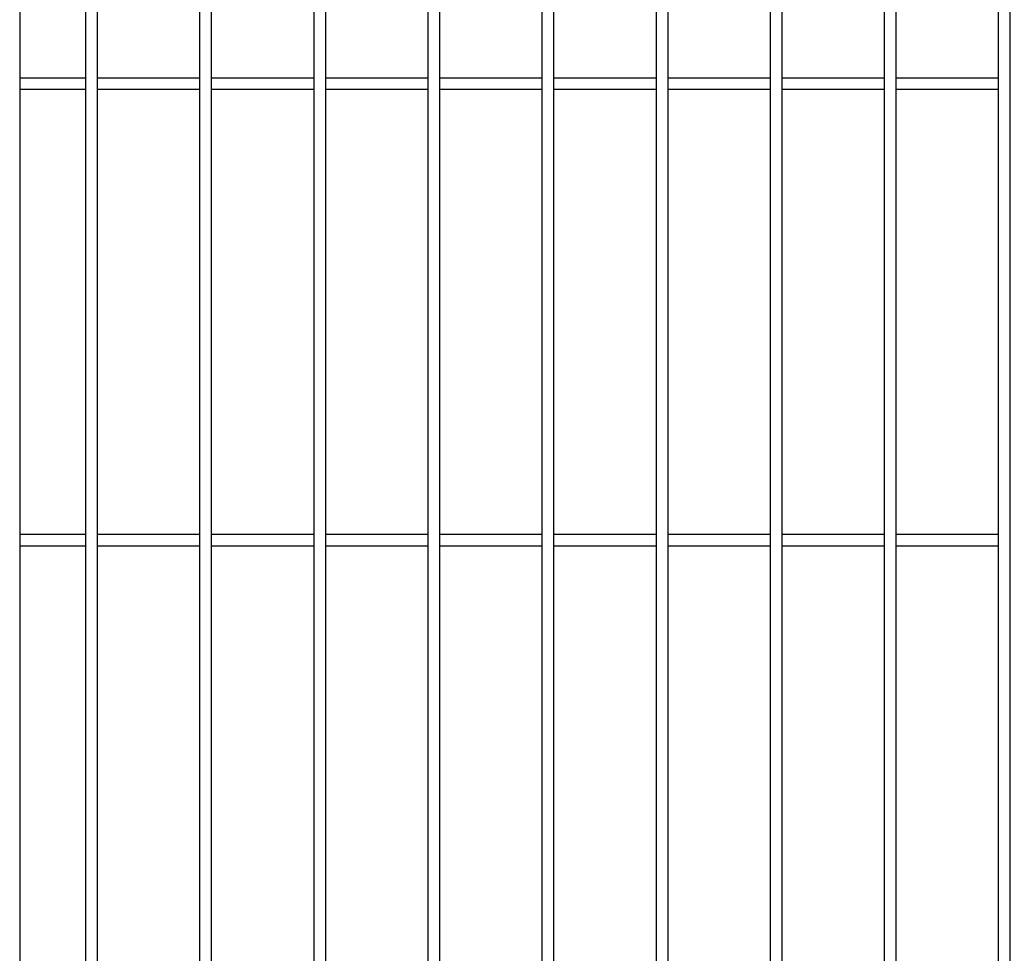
# Model space of a CAD drawing. Header units: inches. Extents: x 43593 to 117387, y -66787 to -26237.
# Tile 173 of 256: x 50667 to 50710, y -33607 to -33566. Entities that reach past the tile are written whole.
import ezdxf

# ---------------------------------------------------------------- set-up
doc = ezdxf.new("R2010")
doc.units = ezdxf.units.IN
doc.header["$MEASUREMENT"] = 0
doc.layers.add('AW OGRODZENIA', color=253, linetype='Continuous')

msp = doc.modelspace()

# ---------------------------------------------------------------- linework, layer by layer
at = {"layer": 'AW OGRODZENIA'}
for p, q in [((50666.941, -33528.802), (50666.941, -33665.802)), ((50669.843, -33568.262), (50666.941, -33568.262)), ((50669.843, -33568.262), (50666.941, -33568.262)), ((50669.843, -33568.262), (50666.941, -33568.262)), ((50669.843, -33568.262), (50666.941, -33568.262)), ((50669.843, -33568.262), (50666.941, -33568.262)), ((50669.843, -33568.262), (50666.941, -33568.262)), ((50669.843, -33568.262), (50666.941, -33568.262)), ((50669.843, -33568.262), (50666.941, -33568.262)), ((50669.843, -33568.262), (50666.941, -33568.262)), ((50669.843, -33568.262), (50666.941, -33568.262)), ((50669.843, -33568.262), (50666.941, -33568.262)), ((50669.843, -33568.262), (50666.941, -33568.262)), ((50669.843, -33568.262), (50666.941, -33568.262)), ((50669.843, -33568.262), (50666.941, -33568.262)), ((50669.843, -33568.262), (50666.941, -33568.262)), ((50669.843, -33568.262), (50666.941, -33568.262)), ((50669.843, -33568.262), (50666.941, -33568.262)), ((50669.843, -33568.262), (50666.941, -33568.262)), ((50669.843, -33568.262), (50666.941, -33568.262)), ((50669.843, -33568.262), (50666.941, -33568.262)), ((50669.843, -33568.262), (50666.941, -33568.262)), ((50669.843, -33568.262), (50666.941, -33568.262)), ((50669.843, -33568.262), (50666.941, -33568.262)), ((50669.843, -33568.262), (50666.941, -33568.262)), ((50669.843, -33568.262), (50666.941, -33568.262)), ((50674.843, -33568.262), (50670.339, -33568.262)), ((50674.843, -33568.262), (50670.339, -33568.262)), ((50674.843, -33568.262), (50670.339, -33568.262)), ((50674.843, -33568.262), (50670.339, -33568.262)), ((50674.843, -33568.262), (50670.339, -33568.262)), ((50674.843, -33568.262), (50670.339, -33568.262)), ((50674.843, -33568.262), (50670.339, -33568.262)), ((50674.843, -33568.262), (50670.339, -33568.262)), ((50674.843, -33568.262), (50670.339, -33568.262)), ((50674.843, -33568.262), (50670.339, -33568.262)), ((50674.843, -33568.262), (50670.339, -33568.262)), ((50674.843, -33568.262), (50670.339, -33568.262)), ((50674.843, -33568.262), (50670.339, -33568.262)), ((50674.843, -33568.262), (50670.339, -33568.262)), ((50674.843, -33568.262), (50670.339, -33568.262)), ((50674.843, -33568.262), (50670.339, -33568.262)), ((50674.843, -33568.262), (50670.339, -33568.262)), ((50674.843, -33568.262), (50670.339, -33568.262)), ((50674.843, -33568.262), (50670.339, -33568.262)), ((50674.843, -33568.262), (50670.339, -33568.262)), ((50674.843, -33568.262), (50670.339, -33568.262)), ((50674.843, -33568.262), (50670.339, -33568.262)), ((50674.843, -33568.262), (50670.339, -33568.262)), ((50674.843, -33568.262), (50670.339, -33568.262)), ((50674.843, -33568.262), (50670.339, -33568.262)), ((50679.843, -33568.262), (50675.339, -33568.262)), ((50679.843, -33568.262), (50675.339, -33568.262)), ((50679.843, -33568.262), (50675.339, -33568.262)), ((50679.843, -33568.262), (50675.339, -33568.262)), ((50679.843, -33568.262), (50675.339, -33568.262)), ((50679.843, -33568.262), (50675.339, -33568.262)), ((50679.843, -33568.262), (50675.339, -33568.262)), ((50679.843, -33568.262), (50675.339, -33568.262)), ((50679.843, -33568.262), (50675.339, -33568.262)), ((50679.843, -33568.262), (50675.339, -33568.262)), ((50679.843, -33568.262), (50675.339, -33568.262)), ((50679.843, -33568.262), (50675.339, -33568.262)), ((50679.843, -33568.262), (50675.339, -33568.262)), ((50679.843, -33568.262), (50675.339, -33568.262)), ((50679.843, -33568.262), (50675.339, -33568.262)), ((50679.843, -33568.262), (50675.339, -33568.262)), ((50679.843, -33568.262), (50675.339, -33568.262)), ((50679.843, -33568.262), (50675.339, -33568.262)), ((50679.843, -33568.262), (50675.339, -33568.262)), ((50679.843, -33568.262), (50675.339, -33568.262)), ((50679.843, -33568.262), (50675.339, -33568.262)), ((50679.843, -33568.262), (50675.339, -33568.262)), ((50679.843, -33568.262), (50675.339, -33568.262)), ((50679.843, -33568.262), (50675.339, -33568.262)), ((50679.843, -33568.262), (50675.339, -33568.262)), ((50684.843, -33568.262), (50680.339, -33568.262)), ((50684.843, -33568.262), (50680.339, -33568.262)), ((50684.843, -33568.262), (50680.339, -33568.262)), ((50684.843, -33568.262), (50680.339, -33568.262)), ((50684.843, -33568.262), (50680.339, -33568.262)), ((50684.843, -33568.262), (50680.339, -33568.262)), ((50684.843, -33568.262), (50680.339, -33568.262)), ((50684.843, -33568.262), (50680.339, -33568.262)), ((50684.843, -33568.262), (50680.339, -33568.262)), ((50684.843, -33568.262), (50680.339, -33568.262)), ((50684.843, -33568.262), (50680.339, -33568.262)), ((50684.843, -33568.262), (50680.339, -33568.262)), ((50684.843, -33568.262), (50680.339, -33568.262)), ((50684.843, -33568.262), (50680.339, -33568.262)), ((50684.843, -33568.262), (50680.339, -33568.262)), ((50684.843, -33568.262), (50680.339, -33568.262)), ((50684.843, -33568.262), (50680.339, -33568.262)), ((50684.843, -33568.262), (50680.339, -33568.262)), ((50684.843, -33568.262), (50680.339, -33568.262)), ((50684.843, -33568.262), (50680.339, -33568.262)), ((50684.843, -33568.262), (50680.339, -33568.262)), ((50684.843, -33568.262), (50680.339, -33568.262)), ((50684.843, -33568.262), (50680.339, -33568.262)), ((50684.843, -33568.262), (50680.339, -33568.262)), ((50684.843, -33568.262), (50680.339, -33568.262)), ((50689.843, -33568.262), (50685.339, -33568.262)), ((50689.843, -33568.262), (50685.339, -33568.262)), ((50689.843, -33568.262), (50685.339, -33568.262)), ((50689.843, -33568.262), (50685.339, -33568.262)), ((50689.843, -33568.262), (50685.339, -33568.262)), ((50689.843, -33568.262), (50685.339, -33568.262)), ((50689.843, -33568.262), (50685.339, -33568.262)), ((50689.843, -33568.262), (50685.339, -33568.262)), ((50689.843, -33568.262), (50685.339, -33568.262)), ((50689.843, -33568.262), (50685.339, -33568.262)), ((50689.843, -33568.262), (50685.339, -33568.262)), ((50689.843, -33568.262), (50685.339, -33568.262)), ((50689.843, -33568.262), (50685.339, -33568.262)), ((50689.843, -33568.262), (50685.339, -33568.262)), ((50689.843, -33568.262), (50685.339, -33568.262)), ((50689.843, -33568.262), (50685.339, -33568.262)), ((50689.843, -33568.262), (50685.339, -33568.262)), ((50689.843, -33568.262), (50685.339, -33568.262)), ((50689.843, -33568.262), (50685.339, -33568.262)), ((50689.843, -33568.262), (50685.339, -33568.262)), ((50689.843, -33568.262), (50685.339, -33568.262)), ((50689.843, -33568.262), (50685.339, -33568.262)), ((50689.843, -33568.262), (50685.339, -33568.262)), ((50689.843, -33568.262), (50685.339, -33568.262)), ((50689.843, -33568.262), (50685.339, -33568.262)), ((50694.843, -33568.262), (50690.339, -33568.262)), ((50694.843, -33568.262), (50690.339, -33568.262)), ((50694.843, -33568.262), (50690.339, -33568.262)), ((50694.843, -33568.262), (50690.339, -33568.262)), ((50694.843, -33568.262), (50690.339, -33568.262)), ((50694.843, -33568.262), (50690.339, -33568.262)), ((50694.843, -33568.262), (50690.339, -33568.262)), ((50694.843, -33568.262), (50690.339, -33568.262)), ((50694.843, -33568.262), (50690.339, -33568.262)), ((50694.843, -33568.262), (50690.339, -33568.262)), ((50694.843, -33568.262), (50690.339, -33568.262)), ((50694.843, -33568.262), (50690.339, -33568.262)), ((50694.843, -33568.262), (50690.339, -33568.262)), ((50694.843, -33568.262), (50690.339, -33568.262)), ((50694.843, -33568.262), (50690.339, -33568.262)), ((50694.843, -33568.262), (50690.339, -33568.262)), ((50694.843, -33568.262), (50690.339, -33568.262)), ((50694.843, -33568.262), (50690.339, -33568.262)), ((50694.843, -33568.262), (50690.339, -33568.262)), ((50694.843, -33568.262), (50690.339, -33568.262)), ((50694.843, -33568.262), (50690.339, -33568.262)), ((50694.843, -33568.262), (50690.339, -33568.262)), ((50694.843, -33568.262), (50690.339, -33568.262)), ((50694.843, -33568.262), (50690.339, -33568.262)), ((50694.843, -33568.262), (50690.339, -33568.262)), ((50699.843, -33568.262), (50695.339, -33568.262)), ((50699.843, -33568.262), (50695.339, -33568.262)), ((50699.843, -33568.262), (50695.339, -33568.262)), ((50699.843, -33568.262), (50695.339, -33568.262)), ((50699.843, -33568.262), (50695.339, -33568.262)), ((50699.843, -33568.262), (50695.339, -33568.262)), ((50699.843, -33568.262), (50695.339, -33568.262)), ((50699.843, -33568.262), (50695.339, -33568.262)), ((50699.843, -33568.262), (50695.339, -33568.262)), ((50699.843, -33568.262), (50695.339, -33568.262)), ((50699.843, -33568.262), (50695.339, -33568.262)), ((50699.843, -33568.262), (50695.339, -33568.262)), ((50699.843, -33568.262), (50695.339, -33568.262)), ((50699.843, -33568.262), (50695.339, -33568.262)), ((50699.843, -33568.262), (50695.339, -33568.262)), ((50699.843, -33568.262), (50695.339, -33568.262)), ((50699.843, -33568.262), (50695.339, -33568.262)), ((50699.843, -33568.262), (50695.339, -33568.262)), ((50699.843, -33568.262), (50695.339, -33568.262)), ((50699.843, -33568.262), (50695.339, -33568.262)), ((50699.843, -33568.262), (50695.339, -33568.262)), ((50699.843, -33568.262), (50695.339, -33568.262)), ((50699.843, -33568.262), (50695.339, -33568.262)), ((50699.843, -33568.262), (50695.339, -33568.262)), ((50699.843, -33568.262), (50695.339, -33568.262)), ((50704.843, -33568.262), (50700.339, -33568.262)), ((50704.843, -33568.262), (50700.339, -33568.262)), ((50704.843, -33568.262), (50700.339, -33568.262)), ((50704.843, -33568.262), (50700.339, -33568.262)), ((50704.843, -33568.262), (50700.339, -33568.262)), ((50704.843, -33568.262), (50700.339, -33568.262)), ((50704.843, -33568.262), (50700.339, -33568.262)), ((50704.843, -33568.262), (50700.339, -33568.262)), ((50704.843, -33568.262), (50700.339, -33568.262)), ((50704.843, -33568.262), (50700.339, -33568.262)), ((50704.843, -33568.262), (50700.339, -33568.262)), ((50704.843, -33568.262), (50700.339, -33568.262)), ((50704.843, -33568.262), (50700.339, -33568.262)), ((50704.843, -33568.262), (50700.339, -33568.262)), ((50704.843, -33568.262), (50700.339, -33568.262)), ((50704.843, -33568.262), (50700.339, -33568.262)), ((50704.843, -33568.262), (50700.339, -33568.262)), ((50704.843, -33568.262), (50700.339, -33568.262)), ((50704.843, -33568.262), (50700.339, -33568.262)), ((50704.843, -33568.262), (50700.339, -33568.262)), ((50704.843, -33568.262), (50700.339, -33568.262)), ((50704.843, -33568.262), (50700.339, -33568.262)), ((50704.843, -33568.262), (50700.339, -33568.262)), ((50704.843, -33568.262), (50700.339, -33568.262)), ((50704.843, -33568.262), (50700.339, -33568.262)), ((50709.843, -33568.262), (50705.339, -33568.262)), ((50709.843, -33568.262), (50705.339, -33568.262)), ((50709.843, -33568.262), (50705.339, -33568.262)), ((50709.843, -33568.262), (50705.339, -33568.262)), ((50709.843, -33568.262), (50705.339, -33568.262)), ((50709.843, -33568.262), (50705.339, -33568.262)), ((50709.843, -33568.262), (50705.339, -33568.262)), ((50709.843, -33568.262), (50705.339, -33568.262)), ((50709.843, -33568.262), (50705.339, -33568.262)), ((50709.843, -33568.262), (50705.339, -33568.262)), ((50709.843, -33568.262), (50705.339, -33568.262)), ((50709.843, -33568.262), (50705.339, -33568.262)), ((50709.843, -33568.262), (50705.339, -33568.262)), ((50709.843, -33568.262), (50705.339, -33568.262)), ((50709.843, -33568.262), (50705.339, -33568.262)), ((50709.843, -33568.262), (50705.339, -33568.262)), ((50709.843, -33568.262), (50705.339, -33568.262)), ((50709.843, -33568.262), (50705.339, -33568.262)), ((50709.843, -33568.262), (50705.339, -33568.262)), ((50709.843, -33568.262), (50705.339, -33568.262)), ((50709.843, -33568.262), (50705.339, -33568.262)), ((50709.843, -33568.262), (50705.339, -33568.262)), ((50709.843, -33568.262), (50705.339, -33568.262)), ((50709.843, -33568.262), (50705.339, -33568.262)), ((50709.843, -33568.262), (50705.339, -33568.262)), ((50669.843, -33568.762), (50666.941, -33568.762)), ((50669.843, -33568.762), (50666.941, -33568.762)), ((50669.843, -33568.762), (50666.941, -33568.762)), ((50669.843, -33568.762), (50666.941, -33568.762)), ((50669.843, -33568.762), (50666.941, -33568.762)), ((50669.843, -33568.762), (50666.941, -33568.762)), ((50669.843, -33568.762), (50666.941, -33568.762)), ((50669.843, -33568.762), (50666.941, -33568.762)), ((50669.843, -33568.762), (50666.941, -33568.762)), ((50669.843, -33568.762), (50666.941, -33568.762)), ((50669.843, -33568.762), (50666.941, -33568.762)), ((50669.843, -33568.762), (50666.941, -33568.762)), ((50669.843, -33568.762), (50666.941, -33568.762)), ((50669.843, -33568.762), (50666.941, -33568.762)), ((50669.843, -33568.762), (50666.941, -33568.762)), ((50669.843, -33568.762), (50666.941, -33568.762)), ((50669.843, -33568.762), (50666.941, -33568.762)), ((50669.843, -33568.762), (50666.941, -33568.762)), ((50669.843, -33568.762), (50666.941, -33568.762)), ((50669.843, -33568.762), (50666.941, -33568.762)), ((50669.843, -33568.762), (50666.941, -33568.762)), ((50669.843, -33568.762), (50666.941, -33568.762)), ((50669.843, -33568.762), (50666.941, -33568.762)), ((50669.843, -33568.762), (50666.941, -33568.762)), ((50669.843, -33568.762), (50666.941, -33568.762)), ((50674.843, -33568.762), (50670.339, -33568.762)), ((50674.843, -33568.762), (50670.339, -33568.762)), ((50674.843, -33568.762), (50670.339, -33568.762)), ((50674.843, -33568.762), (50670.339, -33568.762)), ((50674.843, -33568.762), (50670.339, -33568.762)), ((50674.843, -33568.762), (50670.339, -33568.762)), ((50674.843, -33568.762), (50670.339, -33568.762)), ((50674.843, -33568.762), (50670.339, -33568.762)), ((50674.843, -33568.762), (50670.339, -33568.762)), ((50674.843, -33568.762), (50670.339, -33568.762)), ((50674.843, -33568.762), (50670.339, -33568.762)), ((50674.843, -33568.762), (50670.339, -33568.762)), ((50674.843, -33568.762), (50670.339, -33568.762)), ((50674.843, -33568.762), (50670.339, -33568.762)), ((50674.843, -33568.762), (50670.339, -33568.762)), ((50674.843, -33568.762), (50670.339, -33568.762)), ((50674.843, -33568.762), (50670.339, -33568.762)), ((50674.843, -33568.762), (50670.339, -33568.762)), ((50674.843, -33568.762), (50670.339, -33568.762)), ((50674.843, -33568.762), (50670.339, -33568.762)), ((50674.843, -33568.762), (50670.339, -33568.762)), ((50674.843, -33568.762), (50670.339, -33568.762)), ((50674.843, -33568.762), (50670.339, -33568.762)), ((50674.843, -33568.762), (50670.339, -33568.762)), ((50674.843, -33568.762), (50670.339, -33568.762)), ((50679.843, -33568.762), (50675.339, -33568.762)), ((50679.843, -33568.762), (50675.339, -33568.762)), ((50679.843, -33568.762), (50675.339, -33568.762)), ((50679.843, -33568.762), (50675.339, -33568.762)), ((50679.843, -33568.762), (50675.339, -33568.762)), ((50679.843, -33568.762), (50675.339, -33568.762)), ((50679.843, -33568.762), (50675.339, -33568.762)), ((50679.843, -33568.762), (50675.339, -33568.762)), ((50679.843, -33568.762), (50675.339, -33568.762)), ((50679.843, -33568.762), (50675.339, -33568.762)), ((50679.843, -33568.762), (50675.339, -33568.762)), ((50679.843, -33568.762), (50675.339, -33568.762)), ((50679.843, -33568.762), (50675.339, -33568.762)), ((50679.843, -33568.762), (50675.339, -33568.762)), ((50679.843, -33568.762), (50675.339, -33568.762)), ((50679.843, -33568.762), (50675.339, -33568.762)), ((50679.843, -33568.762), (50675.339, -33568.762)), ((50679.843, -33568.762), (50675.339, -33568.762)), ((50679.843, -33568.762), (50675.339, -33568.762)), ((50679.843, -33568.762), (50675.339, -33568.762)), ((50679.843, -33568.762), (50675.339, -33568.762)), ((50679.843, -33568.762), (50675.339, -33568.762)), ((50679.843, -33568.762), (50675.339, -33568.762)), ((50679.843, -33568.762), (50675.339, -33568.762)), ((50679.843, -33568.762), (50675.339, -33568.762)), ((50684.843, -33568.762), (50680.339, -33568.762)), ((50684.843, -33568.762), (50680.339, -33568.762)), ((50684.843, -33568.762), (50680.339, -33568.762)), ((50684.843, -33568.762), (50680.339, -33568.762)), ((50684.843, -33568.762), (50680.339, -33568.762)), ((50684.843, -33568.762), (50680.339, -33568.762)), ((50684.843, -33568.762), (50680.339, -33568.762)), ((50684.843, -33568.762), (50680.339, -33568.762)), ((50684.843, -33568.762), (50680.339, -33568.762)), ((50684.843, -33568.762), (50680.339, -33568.762)), ((50684.843, -33568.762), (50680.339, -33568.762)), ((50684.843, -33568.762), (50680.339, -33568.762)), ((50684.843, -33568.762), (50680.339, -33568.762)), ((50684.843, -33568.762), (50680.339, -33568.762)), ((50684.843, -33568.762), (50680.339, -33568.762)), ((50684.843, -33568.762), (50680.339, -33568.762)), ((50684.843, -33568.762), (50680.339, -33568.762)), ((50684.843, -33568.762), (50680.339, -33568.762)), ((50684.843, -33568.762), (50680.339, -33568.762)), ((50684.843, -33568.762), (50680.339, -33568.762)), ((50684.843, -33568.762), (50680.339, -33568.762)), ((50684.843, -33568.762), (50680.339, -33568.762)), ((50684.843, -33568.762), (50680.339, -33568.762)), ((50684.843, -33568.762), (50680.339, -33568.762)), ((50684.843, -33568.762), (50680.339, -33568.762)), ((50689.843, -33568.762), (50685.339, -33568.762)), ((50689.843, -33568.762), (50685.339, -33568.762)), ((50689.843, -33568.762), (50685.339, -33568.762)), ((50689.843, -33568.762), (50685.339, -33568.762)), ((50689.843, -33568.762), (50685.339, -33568.762)), ((50689.843, -33568.762), (50685.339, -33568.762)), ((50689.843, -33568.762), (50685.339, -33568.762)), ((50689.843, -33568.762), (50685.339, -33568.762)), ((50689.843, -33568.762), (50685.339, -33568.762)), ((50689.843, -33568.762), (50685.339, -33568.762)), ((50689.843, -33568.762), (50685.339, -33568.762)), ((50689.843, -33568.762), (50685.339, -33568.762)), ((50689.843, -33568.762), (50685.339, -33568.762)), ((50689.843, -33568.762), (50685.339, -33568.762)), ((50689.843, -33568.762), (50685.339, -33568.762)), ((50689.843, -33568.762), (50685.339, -33568.762)), ((50689.843, -33568.762), (50685.339, -33568.762)), ((50689.843, -33568.762), (50685.339, -33568.762)), ((50689.843, -33568.762), (50685.339, -33568.762)), ((50689.843, -33568.762), (50685.339, -33568.762)), ((50689.843, -33568.762), (50685.339, -33568.762)), ((50689.843, -33568.762), (50685.339, -33568.762)), ((50689.843, -33568.762), (50685.339, -33568.762)), ((50689.843, -33568.762), (50685.339, -33568.762)), ((50689.843, -33568.762), (50685.339, -33568.762)), ((50694.843, -33568.762), (50690.339, -33568.762)), ((50694.843, -33568.762), (50690.339, -33568.762)), ((50694.843, -33568.762), (50690.339, -33568.762)), ((50694.843, -33568.762), (50690.339, -33568.762)), ((50694.843, -33568.762), (50690.339, -33568.762)), ((50694.843, -33568.762), (50690.339, -33568.762)), ((50694.843, -33568.762), (50690.339, -33568.762)), ((50694.843, -33568.762), (50690.339, -33568.762)), ((50694.843, -33568.762), (50690.339, -33568.762)), ((50694.843, -33568.762), (50690.339, -33568.762)), ((50694.843, -33568.762), (50690.339, -33568.762)), ((50694.843, -33568.762), (50690.339, -33568.762)), ((50694.843, -33568.762), (50690.339, -33568.762)), ((50694.843, -33568.762), (50690.339, -33568.762)), ((50694.843, -33568.762), (50690.339, -33568.762)), ((50694.843, -33568.762), (50690.339, -33568.762)), ((50694.843, -33568.762), (50690.339, -33568.762)), ((50694.843, -33568.762), (50690.339, -33568.762)), ((50694.843, -33568.762), (50690.339, -33568.762)), ((50694.843, -33568.762), (50690.339, -33568.762)), ((50694.843, -33568.762), (50690.339, -33568.762)), ((50694.843, -33568.762), (50690.339, -33568.762)), ((50694.843, -33568.762), (50690.339, -33568.762)), ((50694.843, -33568.762), (50690.339, -33568.762)), ((50694.843, -33568.762), (50690.339, -33568.762)), ((50699.843, -33568.762), (50695.339, -33568.762)), ((50699.843, -33568.762), (50695.339, -33568.762)), ((50699.843, -33568.762), (50695.339, -33568.762)), ((50699.843, -33568.762), (50695.339, -33568.762)), ((50699.843, -33568.762), (50695.339, -33568.762)), ((50699.843, -33568.762), (50695.339, -33568.762)), ((50699.843, -33568.762), (50695.339, -33568.762)), ((50699.843, -33568.762), (50695.339, -33568.762)), ((50699.843, -33568.762), (50695.339, -33568.762)), ((50699.843, -33568.762), (50695.339, -33568.762)), ((50699.843, -33568.762), (50695.339, -33568.762)), ((50699.843, -33568.762), (50695.339, -33568.762)), ((50699.843, -33568.762), (50695.339, -33568.762)), ((50699.843, -33568.762), (50695.339, -33568.762)), ((50699.843, -33568.762), (50695.339, -33568.762)), ((50699.843, -33568.762), (50695.339, -33568.762)), ((50699.843, -33568.762), (50695.339, -33568.762)), ((50699.843, -33568.762), (50695.339, -33568.762)), ((50699.843, -33568.762), (50695.339, -33568.762)), ((50699.843, -33568.762), (50695.339, -33568.762)), ((50699.843, -33568.762), (50695.339, -33568.762)), ((50699.843, -33568.762), (50695.339, -33568.762)), ((50699.843, -33568.762), (50695.339, -33568.762)), ((50699.843, -33568.762), (50695.339, -33568.762)), ((50699.843, -33568.762), (50695.339, -33568.762)), ((50704.843, -33568.762), (50700.339, -33568.762)), ((50704.843, -33568.762), (50700.339, -33568.762)), ((50704.843, -33568.762), (50700.339, -33568.762)), ((50704.843, -33568.762), (50700.339, -33568.762)), ((50704.843, -33568.762), (50700.339, -33568.762)), ((50704.843, -33568.762), (50700.339, -33568.762)), ((50704.843, -33568.762), (50700.339, -33568.762)), ((50704.843, -33568.762), (50700.339, -33568.762)), ((50704.843, -33568.762), (50700.339, -33568.762)), ((50704.843, -33568.762), (50700.339, -33568.762)), ((50704.843, -33568.762), (50700.339, -33568.762)), ((50704.843, -33568.762), (50700.339, -33568.762)), ((50704.843, -33568.762), (50700.339, -33568.762)), ((50704.843, -33568.762), (50700.339, -33568.762)), ((50704.843, -33568.762), (50700.339, -33568.762)), ((50704.843, -33568.762), (50700.339, -33568.762)), ((50704.843, -33568.762), (50700.339, -33568.762)), ((50704.843, -33568.762), (50700.339, -33568.762)), ((50704.843, -33568.762), (50700.339, -33568.762)), ((50704.843, -33568.762), (50700.339, -33568.762)), ((50704.843, -33568.762), (50700.339, -33568.762)), ((50704.843, -33568.762), (50700.339, -33568.762)), ((50704.843, -33568.762), (50700.339, -33568.762)), ((50704.843, -33568.762), (50700.339, -33568.762)), ((50704.843, -33568.762), (50700.339, -33568.762)), ((50709.843, -33568.762), (50705.339, -33568.762)), ((50709.843, -33568.762), (50705.339, -33568.762)), ((50709.843, -33568.762), (50705.339, -33568.762)), ((50709.843, -33568.762), (50705.339, -33568.762)), ((50709.843, -33568.762), (50705.339, -33568.762)), ((50709.843, -33568.762), (50705.339, -33568.762)), ((50709.843, -33568.762), (50705.339, -33568.762)), ((50709.843, -33568.762), (50705.339, -33568.762)), ((50709.843, -33568.762), (50705.339, -33568.762)), ((50709.843, -33568.762), (50705.339, -33568.762)), ((50709.843, -33568.762), (50705.339, -33568.762)), ((50709.843, -33568.762), (50705.339, -33568.762)), ((50709.843, -33568.762), (50705.339, -33568.762)), ((50709.843, -33568.762), (50705.339, -33568.762)), ((50709.843, -33568.762), (50705.339, -33568.762)), ((50709.843, -33568.762), (50705.339, -33568.762)), ((50709.843, -33568.762), (50705.339, -33568.762)), ((50709.843, -33568.762), (50705.339, -33568.762)), ((50709.843, -33568.762), (50705.339, -33568.762)), ((50709.843, -33568.762), (50705.339, -33568.762)), ((50709.843, -33568.762), (50705.339, -33568.762)), ((50709.843, -33568.762), (50705.339, -33568.762)), ((50709.843, -33568.762), (50705.339, -33568.762)), ((50709.843, -33568.762), (50705.339, -33568.762)), ((50709.843, -33568.762), (50705.339, -33568.762)), ((50669.843, -33588.262), (50666.941, -33588.262)), ((50669.843, -33588.262), (50666.941, -33588.262)), ((50669.843, -33588.262), (50666.941, -33588.262)), ((50669.843, -33588.262), (50666.941, -33588.262)), ((50669.843, -33588.262), (50666.941, -33588.262)), ((50669.843, -33588.262), (50666.941, -33588.262)), ((50669.843, -33588.262), (50666.941, -33588.262)), ((50669.843, -33588.262), (50666.941, -33588.262)), ((50669.843, -33588.262), (50666.941, -33588.262)), ((50669.843, -33588.262), (50666.941, -33588.262)), ((50669.843, -33588.262), (50666.941, -33588.262)), ((50669.843, -33588.262), (50666.941, -33588.262)), ((50669.843, -33588.262), (50666.941, -33588.262)), ((50669.843, -33588.262), (50666.941, -33588.262)), ((50669.843, -33588.262), (50666.941, -33588.262)), ((50669.843, -33588.262), (50666.941, -33588.262)), ((50669.843, -33588.262), (50666.941, -33588.262)), ((50669.843, -33588.262), (50666.941, -33588.262)), ((50669.843, -33588.262), (50666.941, -33588.262)), ((50669.843, -33588.262), (50666.941, -33588.262)), ((50669.843, -33588.262), (50666.941, -33588.262)), ((50669.843, -33588.262), (50666.941, -33588.262)), ((50669.843, -33588.262), (50666.941, -33588.262)), ((50669.843, -33588.262), (50666.941, -33588.262)), ((50669.843, -33588.262), (50666.941, -33588.262)), ((50674.843, -33588.262), (50670.339, -33588.262)), ((50674.843, -33588.262), (50670.339, -33588.262)), ((50674.843, -33588.262), (50670.339, -33588.262)), ((50674.843, -33588.262), (50670.339, -33588.262)), ((50674.843, -33588.262), (50670.339, -33588.262)), ((50674.843, -33588.262), (50670.339, -33588.262)), ((50674.843, -33588.262), (50670.339, -33588.262)), ((50674.843, -33588.262), (50670.339, -33588.262)), ((50674.843, -33588.262), (50670.339, -33588.262)), ((50674.843, -33588.262), (50670.339, -33588.262)), ((50674.843, -33588.262), (50670.339, -33588.262)), ((50674.843, -33588.262), (50670.339, -33588.262)), ((50674.843, -33588.262), (50670.339, -33588.262)), ((50674.843, -33588.262), (50670.339, -33588.262)), ((50674.843, -33588.262), (50670.339, -33588.262)), ((50674.843, -33588.262), (50670.339, -33588.262)), ((50674.843, -33588.262), (50670.339, -33588.262)), ((50674.843, -33588.262), (50670.339, -33588.262)), ((50674.843, -33588.262), (50670.339, -33588.262)), ((50674.843, -33588.262), (50670.339, -33588.262)), ((50674.843, -33588.262), (50670.339, -33588.262)), ((50674.843, -33588.262), (50670.339, -33588.262)), ((50674.843, -33588.262), (50670.339, -33588.262)), ((50674.843, -33588.262), (50670.339, -33588.262)), ((50674.843, -33588.262), (50670.339, -33588.262)), ((50679.843, -33588.262), (50675.339, -33588.262)), ((50679.843, -33588.262), (50675.339, -33588.262)), ((50679.843, -33588.262), (50675.339, -33588.262)), ((50679.843, -33588.262), (50675.339, -33588.262)), ((50679.843, -33588.262), (50675.339, -33588.262)), ((50679.843, -33588.262), (50675.339, -33588.262)), ((50679.843, -33588.262), (50675.339, -33588.262)), ((50679.843, -33588.262), (50675.339, -33588.262)), ((50679.843, -33588.262), (50675.339, -33588.262)), ((50679.843, -33588.262), (50675.339, -33588.262)), ((50679.843, -33588.262), (50675.339, -33588.262)), ((50679.843, -33588.262), (50675.339, -33588.262)), ((50679.843, -33588.262), (50675.339, -33588.262)), ((50679.843, -33588.262), (50675.339, -33588.262)), ((50679.843, -33588.262), (50675.339, -33588.262)), ((50679.843, -33588.262), (50675.339, -33588.262)), ((50679.843, -33588.262), (50675.339, -33588.262)), ((50679.843, -33588.262), (50675.339, -33588.262)), ((50679.843, -33588.262), (50675.339, -33588.262)), ((50679.843, -33588.262), (50675.339, -33588.262)), ((50679.843, -33588.262), (50675.339, -33588.262)), ((50679.843, -33588.262), (50675.339, -33588.262)), ((50679.843, -33588.262), (50675.339, -33588.262)), ((50679.843, -33588.262), (50675.339, -33588.262)), ((50679.843, -33588.262), (50675.339, -33588.262)), ((50684.843, -33588.262), (50680.339, -33588.262)), ((50684.843, -33588.262), (50680.339, -33588.262)), ((50684.843, -33588.262), (50680.339, -33588.262)), ((50684.843, -33588.262), (50680.339, -33588.262)), ((50684.843, -33588.262), (50680.339, -33588.262)), ((50684.843, -33588.262), (50680.339, -33588.262)), ((50684.843, -33588.262), (50680.339, -33588.262)), ((50684.843, -33588.262), (50680.339, -33588.262)), ((50684.843, -33588.262), (50680.339, -33588.262)), ((50684.843, -33588.262), (50680.339, -33588.262)), ((50684.843, -33588.262), (50680.339, -33588.262)), ((50684.843, -33588.262), (50680.339, -33588.262)), ((50684.843, -33588.262), (50680.339, -33588.262)), ((50684.843, -33588.262), (50680.339, -33588.262)), ((50684.843, -33588.262), (50680.339, -33588.262)), ((50684.843, -33588.262), (50680.339, -33588.262)), ((50684.843, -33588.262), (50680.339, -33588.262)), ((50684.843, -33588.262), (50680.339, -33588.262)), ((50684.843, -33588.262), (50680.339, -33588.262)), ((50684.843, -33588.262), (50680.339, -33588.262)), ((50684.843, -33588.262), (50680.339, -33588.262)), ((50684.843, -33588.262), (50680.339, -33588.262)), ((50684.843, -33588.262), (50680.339, -33588.262)), ((50684.843, -33588.262), (50680.339, -33588.262)), ((50684.843, -33588.262), (50680.339, -33588.262)), ((50689.843, -33588.262), (50685.339, -33588.262)), ((50689.843, -33588.262), (50685.339, -33588.262)), ((50689.843, -33588.262), (50685.339, -33588.262)), ((50689.843, -33588.262), (50685.339, -33588.262)), ((50689.843, -33588.262), (50685.339, -33588.262)), ((50689.843, -33588.262), (50685.339, -33588.262)), ((50689.843, -33588.262), (50685.339, -33588.262)), ((50689.843, -33588.262), (50685.339, -33588.262)), ((50689.843, -33588.262), (50685.339, -33588.262)), ((50689.843, -33588.262), (50685.339, -33588.262)), ((50689.843, -33588.262), (50685.339, -33588.262)), ((50689.843, -33588.262), (50685.339, -33588.262)), ((50689.843, -33588.262), (50685.339, -33588.262)), ((50689.843, -33588.262), (50685.339, -33588.262)), ((50689.843, -33588.262), (50685.339, -33588.262)), ((50689.843, -33588.262), (50685.339, -33588.262)), ((50689.843, -33588.262), (50685.339, -33588.262)), ((50689.843, -33588.262), (50685.339, -33588.262)), ((50689.843, -33588.262), (50685.339, -33588.262)), ((50689.843, -33588.262), (50685.339, -33588.262)), ((50689.843, -33588.262), (50685.339, -33588.262)), ((50689.843, -33588.262), (50685.339, -33588.262)), ((50689.843, -33588.262), (50685.339, -33588.262)), ((50689.843, -33588.262), (50685.339, -33588.262)), ((50689.843, -33588.262), (50685.339, -33588.262)), ((50694.843, -33588.262), (50690.339, -33588.262)), ((50694.843, -33588.262), (50690.339, -33588.262)), ((50694.843, -33588.262), (50690.339, -33588.262)), ((50694.843, -33588.262), (50690.339, -33588.262)), ((50694.843, -33588.262), (50690.339, -33588.262)), ((50694.843, -33588.262), (50690.339, -33588.262)), ((50694.843, -33588.262), (50690.339, -33588.262)), ((50694.843, -33588.262), (50690.339, -33588.262)), ((50694.843, -33588.262), (50690.339, -33588.262)), ((50694.843, -33588.262), (50690.339, -33588.262)), ((50694.843, -33588.262), (50690.339, -33588.262)), ((50694.843, -33588.262), (50690.339, -33588.262)), ((50694.843, -33588.262), (50690.339, -33588.262)), ((50694.843, -33588.262), (50690.339, -33588.262)), ((50694.843, -33588.262), (50690.339, -33588.262)), ((50694.843, -33588.262), (50690.339, -33588.262)), ((50694.843, -33588.262), (50690.339, -33588.262)), ((50694.843, -33588.262), (50690.339, -33588.262)), ((50694.843, -33588.262), (50690.339, -33588.262)), ((50694.843, -33588.262), (50690.339, -33588.262)), ((50694.843, -33588.262), (50690.339, -33588.262)), ((50694.843, -33588.262), (50690.339, -33588.262)), ((50694.843, -33588.262), (50690.339, -33588.262)), ((50694.843, -33588.262), (50690.339, -33588.262)), ((50694.843, -33588.262), (50690.339, -33588.262)), ((50699.843, -33588.262), (50695.339, -33588.262)), ((50699.843, -33588.262), (50695.339, -33588.262)), ((50699.843, -33588.262), (50695.339, -33588.262)), ((50699.843, -33588.262), (50695.339, -33588.262)), ((50699.843, -33588.262), (50695.339, -33588.262)), ((50699.843, -33588.262), (50695.339, -33588.262)), ((50699.843, -33588.262), (50695.339, -33588.262)), ((50699.843, -33588.262), (50695.339, -33588.262)), ((50699.843, -33588.262), (50695.339, -33588.262)), ((50699.843, -33588.262), (50695.339, -33588.262)), ((50699.843, -33588.262), (50695.339, -33588.262)), ((50699.843, -33588.262), (50695.339, -33588.262)), ((50699.843, -33588.262), (50695.339, -33588.262)), ((50699.843, -33588.262), (50695.339, -33588.262)), ((50699.843, -33588.262), (50695.339, -33588.262)), ((50699.843, -33588.262), (50695.339, -33588.262)), ((50699.843, -33588.262), (50695.339, -33588.262)), ((50699.843, -33588.262), (50695.339, -33588.262)), ((50699.843, -33588.262), (50695.339, -33588.262)), ((50699.843, -33588.262), (50695.339, -33588.262)), ((50699.843, -33588.262), (50695.339, -33588.262)), ((50699.843, -33588.262), (50695.339, -33588.262)), ((50699.843, -33588.262), (50695.339, -33588.262)), ((50699.843, -33588.262), (50695.339, -33588.262)), ((50699.843, -33588.262), (50695.339, -33588.262)), ((50704.843, -33588.262), (50700.339, -33588.262)), ((50704.843, -33588.262), (50700.339, -33588.262)), ((50704.843, -33588.262), (50700.339, -33588.262)), ((50704.843, -33588.262), (50700.339, -33588.262)), ((50704.843, -33588.262), (50700.339, -33588.262)), ((50704.843, -33588.262), (50700.339, -33588.262)), ((50704.843, -33588.262), (50700.339, -33588.262)), ((50704.843, -33588.262), (50700.339, -33588.262)), ((50704.843, -33588.262), (50700.339, -33588.262)), ((50704.843, -33588.262), (50700.339, -33588.262)), ((50704.843, -33588.262), (50700.339, -33588.262)), ((50704.843, -33588.262), (50700.339, -33588.262)), ((50704.843, -33588.262), (50700.339, -33588.262)), ((50704.843, -33588.262), (50700.339, -33588.262)), ((50704.843, -33588.262), (50700.339, -33588.262)), ((50704.843, -33588.262), (50700.339, -33588.262)), ((50704.843, -33588.262), (50700.339, -33588.262)), ((50704.843, -33588.262), (50700.339, -33588.262)), ((50704.843, -33588.262), (50700.339, -33588.262)), ((50704.843, -33588.262), (50700.339, -33588.262)), ((50704.843, -33588.262), (50700.339, -33588.262)), ((50704.843, -33588.262), (50700.339, -33588.262)), ((50704.843, -33588.262), (50700.339, -33588.262)), ((50704.843, -33588.262), (50700.339, -33588.262)), ((50704.843, -33588.262), (50700.339, -33588.262)), ((50709.843, -33588.262), (50705.339, -33588.262)), ((50709.843, -33588.262), (50705.339, -33588.262)), ((50709.843, -33588.262), (50705.339, -33588.262)), ((50709.843, -33588.262), (50705.339, -33588.262)), ((50709.843, -33588.262), (50705.339, -33588.262)), ((50709.843, -33588.262), (50705.339, -33588.262)), ((50709.843, -33588.262), (50705.339, -33588.262)), ((50709.843, -33588.262), (50705.339, -33588.262)), ((50709.843, -33588.262), (50705.339, -33588.262)), ((50709.843, -33588.262), (50705.339, -33588.262)), ((50709.843, -33588.262), (50705.339, -33588.262)), ((50709.843, -33588.262), (50705.339, -33588.262)), ((50709.843, -33588.262), (50705.339, -33588.262)), ((50709.843, -33588.262), (50705.339, -33588.262)), ((50709.843, -33588.262), (50705.339, -33588.262)), ((50709.843, -33588.262), (50705.339, -33588.262)), ((50709.843, -33588.262), (50705.339, -33588.262)), ((50709.843, -33588.262), (50705.339, -33588.262)), ((50709.843, -33588.262), (50705.339, -33588.262)), ((50709.843, -33588.262), (50705.339, -33588.262)), ((50709.843, -33588.262), (50705.339, -33588.262)), ((50709.843, -33588.262), (50705.339, -33588.262)), ((50709.843, -33588.262), (50705.339, -33588.262)), ((50709.843, -33588.262), (50705.339, -33588.262)), ((50709.843, -33588.262), (50705.339, -33588.262)), ((50669.843, -33588.762), (50666.941, -33588.762)), ((50669.843, -33588.762), (50666.941, -33588.762)), ((50669.843, -33588.762), (50666.941, -33588.762)), ((50669.843, -33588.762), (50666.941, -33588.762)), ((50669.843, -33588.762), (50666.941, -33588.762)), ((50669.843, -33588.762), (50666.941, -33588.762)), ((50669.843, -33588.762), (50666.941, -33588.762)), ((50669.843, -33588.762), (50666.941, -33588.762)), ((50669.843, -33588.762), (50666.941, -33588.762)), ((50669.843, -33588.762), (50666.941, -33588.762)), ((50669.843, -33588.762), (50666.941, -33588.762)), ((50669.843, -33588.762), (50666.941, -33588.762)), ((50669.843, -33588.762), (50666.941, -33588.762)), ((50669.843, -33588.762), (50666.941, -33588.762)), ((50669.843, -33588.762), (50666.941, -33588.762)), ((50669.843, -33588.762), (50666.941, -33588.762)), ((50669.843, -33588.762), (50666.941, -33588.762)), ((50669.843, -33588.762), (50666.941, -33588.762)), ((50669.843, -33588.762), (50666.941, -33588.762)), ((50669.843, -33588.762), (50666.941, -33588.762)), ((50669.843, -33588.762), (50666.941, -33588.762)), ((50669.843, -33588.762), (50666.941, -33588.762)), ((50669.843, -33588.762), (50666.941, -33588.762)), ((50669.843, -33588.762), (50666.941, -33588.762)), ((50669.843, -33588.762), (50666.941, -33588.762)), ((50674.843, -33588.762), (50670.339, -33588.762)), ((50674.843, -33588.762), (50670.339, -33588.762)), ((50674.843, -33588.762), (50670.339, -33588.762)), ((50674.843, -33588.762), (50670.339, -33588.762)), ((50674.843, -33588.762), (50670.339, -33588.762)), ((50674.843, -33588.762), (50670.339, -33588.762)), ((50674.843, -33588.762), (50670.339, -33588.762)), ((50674.843, -33588.762), (50670.339, -33588.762)), ((50674.843, -33588.762), (50670.339, -33588.762)), ((50674.843, -33588.762), (50670.339, -33588.762)), ((50674.843, -33588.762), (50670.339, -33588.762)), ((50674.843, -33588.762), (50670.339, -33588.762)), ((50674.843, -33588.762), (50670.339, -33588.762)), ((50674.843, -33588.762), (50670.339, -33588.762)), ((50674.843, -33588.762), (50670.339, -33588.762)), ((50674.843, -33588.762), (50670.339, -33588.762)), ((50674.843, -33588.762), (50670.339, -33588.762)), ((50674.843, -33588.762), (50670.339, -33588.762)), ((50674.843, -33588.762), (50670.339, -33588.762)), ((50674.843, -33588.762), (50670.339, -33588.762)), ((50674.843, -33588.762), (50670.339, -33588.762)), ((50674.843, -33588.762), (50670.339, -33588.762)), ((50674.843, -33588.762), (50670.339, -33588.762)), ((50674.843, -33588.762), (50670.339, -33588.762)), ((50674.843, -33588.762), (50670.339, -33588.762)), ((50679.843, -33588.762), (50675.339, -33588.762)), ((50679.843, -33588.762), (50675.339, -33588.762)), ((50679.843, -33588.762), (50675.339, -33588.762)), ((50679.843, -33588.762), (50675.339, -33588.762)), ((50679.843, -33588.762), (50675.339, -33588.762)), ((50679.843, -33588.762), (50675.339, -33588.762)), ((50679.843, -33588.762), (50675.339, -33588.762)), ((50679.843, -33588.762), (50675.339, -33588.762)), ((50679.843, -33588.762), (50675.339, -33588.762)), ((50679.843, -33588.762), (50675.339, -33588.762)), ((50679.843, -33588.762), (50675.339, -33588.762)), ((50679.843, -33588.762), (50675.339, -33588.762)), ((50679.843, -33588.762), (50675.339, -33588.762)), ((50679.843, -33588.762), (50675.339, -33588.762)), ((50679.843, -33588.762), (50675.339, -33588.762)), ((50679.843, -33588.762), (50675.339, -33588.762)), ((50679.843, -33588.762), (50675.339, -33588.762)), ((50679.843, -33588.762), (50675.339, -33588.762)), ((50679.843, -33588.762), (50675.339, -33588.762)), ((50679.843, -33588.762), (50675.339, -33588.762)), ((50679.843, -33588.762), (50675.339, -33588.762)), ((50679.843, -33588.762), (50675.339, -33588.762)), ((50679.843, -33588.762), (50675.339, -33588.762)), ((50679.843, -33588.762), (50675.339, -33588.762)), ((50679.843, -33588.762), (50675.339, -33588.762)), ((50684.843, -33588.762), (50680.339, -33588.762)), ((50684.843, -33588.762), (50680.339, -33588.762)), ((50684.843, -33588.762), (50680.339, -33588.762)), ((50684.843, -33588.762), (50680.339, -33588.762)), ((50684.843, -33588.762), (50680.339, -33588.762)), ((50684.843, -33588.762), (50680.339, -33588.762)), ((50684.843, -33588.762), (50680.339, -33588.762)), ((50684.843, -33588.762), (50680.339, -33588.762)), ((50684.843, -33588.762), (50680.339, -33588.762)), ((50684.843, -33588.762), (50680.339, -33588.762)), ((50684.843, -33588.762), (50680.339, -33588.762)), ((50684.843, -33588.762), (50680.339, -33588.762)), ((50684.843, -33588.762), (50680.339, -33588.762)), ((50684.843, -33588.762), (50680.339, -33588.762)), ((50684.843, -33588.762), (50680.339, -33588.762)), ((50684.843, -33588.762), (50680.339, -33588.762)), ((50684.843, -33588.762), (50680.339, -33588.762)), ((50684.843, -33588.762), (50680.339, -33588.762)), ((50684.843, -33588.762), (50680.339, -33588.762)), ((50684.843, -33588.762), (50680.339, -33588.762)), ((50684.843, -33588.762), (50680.339, -33588.762)), ((50684.843, -33588.762), (50680.339, -33588.762)), ((50684.843, -33588.762), (50680.339, -33588.762)), ((50684.843, -33588.762), (50680.339, -33588.762)), ((50684.843, -33588.762), (50680.339, -33588.762)), ((50689.843, -33588.762), (50685.339, -33588.762)), ((50689.843, -33588.762), (50685.339, -33588.762)), ((50689.843, -33588.762), (50685.339, -33588.762)), ((50689.843, -33588.762), (50685.339, -33588.762)), ((50689.843, -33588.762), (50685.339, -33588.762)), ((50689.843, -33588.762), (50685.339, -33588.762)), ((50689.843, -33588.762), (50685.339, -33588.762)), ((50689.843, -33588.762), (50685.339, -33588.762)), ((50689.843, -33588.762), (50685.339, -33588.762)), ((50689.843, -33588.762), (50685.339, -33588.762)), ((50689.843, -33588.762), (50685.339, -33588.762)), ((50689.843, -33588.762), (50685.339, -33588.762)), ((50689.843, -33588.762), (50685.339, -33588.762)), ((50689.843, -33588.762), (50685.339, -33588.762)), ((50689.843, -33588.762), (50685.339, -33588.762)), ((50689.843, -33588.762), (50685.339, -33588.762)), ((50689.843, -33588.762), (50685.339, -33588.762)), ((50689.843, -33588.762), (50685.339, -33588.762)), ((50689.843, -33588.762), (50685.339, -33588.762)), ((50689.843, -33588.762), (50685.339, -33588.762)), ((50689.843, -33588.762), (50685.339, -33588.762)), ((50689.843, -33588.762), (50685.339, -33588.762)), ((50689.843, -33588.762), (50685.339, -33588.762)), ((50689.843, -33588.762), (50685.339, -33588.762)), ((50689.843, -33588.762), (50685.339, -33588.762)), ((50694.843, -33588.762), (50690.339, -33588.762)), ((50694.843, -33588.762), (50690.339, -33588.762)), ((50694.843, -33588.762), (50690.339, -33588.762)), ((50694.843, -33588.762), (50690.339, -33588.762)), ((50694.843, -33588.762), (50690.339, -33588.762)), ((50694.843, -33588.762), (50690.339, -33588.762)), ((50694.843, -33588.762), (50690.339, -33588.762)), ((50694.843, -33588.762), (50690.339, -33588.762)), ((50694.843, -33588.762), (50690.339, -33588.762)), ((50694.843, -33588.762), (50690.339, -33588.762)), ((50694.843, -33588.762), (50690.339, -33588.762)), ((50694.843, -33588.762), (50690.339, -33588.762)), ((50694.843, -33588.762), (50690.339, -33588.762)), ((50694.843, -33588.762), (50690.339, -33588.762)), ((50694.843, -33588.762), (50690.339, -33588.762)), ((50694.843, -33588.762), (50690.339, -33588.762)), ((50694.843, -33588.762), (50690.339, -33588.762)), ((50694.843, -33588.762), (50690.339, -33588.762)), ((50694.843, -33588.762), (50690.339, -33588.762)), ((50694.843, -33588.762), (50690.339, -33588.762)), ((50694.843, -33588.762), (50690.339, -33588.762)), ((50694.843, -33588.762), (50690.339, -33588.762)), ((50694.843, -33588.762), (50690.339, -33588.762)), ((50694.843, -33588.762), (50690.339, -33588.762)), ((50694.843, -33588.762), (50690.339, -33588.762)), ((50699.843, -33588.762), (50695.339, -33588.762)), ((50699.843, -33588.762), (50695.339, -33588.762)), ((50699.843, -33588.762), (50695.339, -33588.762)), ((50699.843, -33588.762), (50695.339, -33588.762)), ((50699.843, -33588.762), (50695.339, -33588.762)), ((50699.843, -33588.762), (50695.339, -33588.762)), ((50699.843, -33588.762), (50695.339, -33588.762)), ((50699.843, -33588.762), (50695.339, -33588.762)), ((50699.843, -33588.762), (50695.339, -33588.762)), ((50699.843, -33588.762), (50695.339, -33588.762)), ((50699.843, -33588.762), (50695.339, -33588.762)), ((50699.843, -33588.762), (50695.339, -33588.762)), ((50699.843, -33588.762), (50695.339, -33588.762)), ((50699.843, -33588.762), (50695.339, -33588.762)), ((50699.843, -33588.762), (50695.339, -33588.762)), ((50699.843, -33588.762), (50695.339, -33588.762)), ((50699.843, -33588.762), (50695.339, -33588.762)), ((50699.843, -33588.762), (50695.339, -33588.762)), ((50699.843, -33588.762), (50695.339, -33588.762)), ((50699.843, -33588.762), (50695.339, -33588.762)), ((50699.843, -33588.762), (50695.339, -33588.762)), ((50699.843, -33588.762), (50695.339, -33588.762)), ((50699.843, -33588.762), (50695.339, -33588.762)), ((50699.843, -33588.762), (50695.339, -33588.762)), ((50699.843, -33588.762), (50695.339, -33588.762)), ((50704.843, -33588.762), (50700.339, -33588.762)), ((50704.843, -33588.762), (50700.339, -33588.762)), ((50704.843, -33588.762), (50700.339, -33588.762)), ((50704.843, -33588.762), (50700.339, -33588.762)), ((50704.843, -33588.762), (50700.339, -33588.762)), ((50704.843, -33588.762), (50700.339, -33588.762)), ((50704.843, -33588.762), (50700.339, -33588.762)), ((50704.843, -33588.762), (50700.339, -33588.762)), ((50704.843, -33588.762), (50700.339, -33588.762)), ((50704.843, -33588.762), (50700.339, -33588.762)), ((50704.843, -33588.762), (50700.339, -33588.762)), ((50704.843, -33588.762), (50700.339, -33588.762)), ((50704.843, -33588.762), (50700.339, -33588.762)), ((50704.843, -33588.762), (50700.339, -33588.762)), ((50704.843, -33588.762), (50700.339, -33588.762)), ((50704.843, -33588.762), (50700.339, -33588.762)), ((50704.843, -33588.762), (50700.339, -33588.762)), ((50704.843, -33588.762), (50700.339, -33588.762)), ((50704.843, -33588.762), (50700.339, -33588.762)), ((50704.843, -33588.762), (50700.339, -33588.762)), ((50704.843, -33588.762), (50700.339, -33588.762)), ((50704.843, -33588.762), (50700.339, -33588.762)), ((50704.843, -33588.762), (50700.339, -33588.762)), ((50704.843, -33588.762), (50700.339, -33588.762)), ((50704.843, -33588.762), (50700.339, -33588.762)), ((50709.843, -33588.762), (50705.339, -33588.762)), ((50709.843, -33588.762), (50705.339, -33588.762)), ((50709.843, -33588.762), (50705.339, -33588.762)), ((50709.843, -33588.762), (50705.339, -33588.762)), ((50709.843, -33588.762), (50705.339, -33588.762)), ((50709.843, -33588.762), (50705.339, -33588.762)), ((50709.843, -33588.762), (50705.339, -33588.762)), ((50709.843, -33588.762), (50705.339, -33588.762)), ((50709.843, -33588.762), (50705.339, -33588.762)), ((50709.843, -33588.762), (50705.339, -33588.762)), ((50709.843, -33588.762), (50705.339, -33588.762)), ((50709.843, -33588.762), (50705.339, -33588.762)), ((50709.843, -33588.762), (50705.339, -33588.762)), ((50709.843, -33588.762), (50705.339, -33588.762)), ((50709.843, -33588.762), (50705.339, -33588.762)), ((50709.843, -33588.762), (50705.339, -33588.762)), ((50709.843, -33588.762), (50705.339, -33588.762)), ((50709.843, -33588.762), (50705.339, -33588.762)), ((50709.843, -33588.762), (50705.339, -33588.762)), ((50709.843, -33588.762), (50705.339, -33588.762)), ((50709.843, -33588.762), (50705.339, -33588.762)), ((50709.843, -33588.762), (50705.339, -33588.762)), ((50709.843, -33588.762), (50705.339, -33588.762)), ((50709.843, -33588.762), (50705.339, -33588.762)), ((50709.843, -33588.762), (50705.339, -33588.762))]:
    msp.add_line(p, q, dxfattribs=at)
for points in [[(50669.843, -33528.802), (50670.339, -33528.802), (50670.339, -33665.802), (50669.843, -33665.802)], [(50674.843, -33528.802), (50675.339, -33528.802), (50675.339, -33665.802), (50674.843, -33665.802)], [(50679.843, -33528.802), (50680.339, -33528.802), (50680.339, -33665.802), (50679.843, -33665.802)], [(50684.843, -33528.802), (50685.339, -33528.802), (50685.339, -33665.802), (50684.843, -33665.802)], [(50689.843, -33528.802), (50690.339, -33528.802), (50690.339, -33665.802), (50689.843, -33665.802)], [(50694.843, -33528.802), (50695.339, -33528.802), (50695.339, -33665.802), (50694.843, -33665.802)], [(50699.843, -33528.802), (50700.339, -33528.802), (50700.339, -33665.802), (50699.843, -33665.802)], [(50704.843, -33528.802), (50705.339, -33528.802), (50705.339, -33665.802), (50704.843, -33665.802)], [(50709.843, -33528.802), (50710.339, -33528.802), (50710.339, -33665.802), (50709.843, -33665.802)]]:
    msp.add_lwpolyline(points, close=True, dxfattribs=at)

doc.saveas('drawing.dxf')
